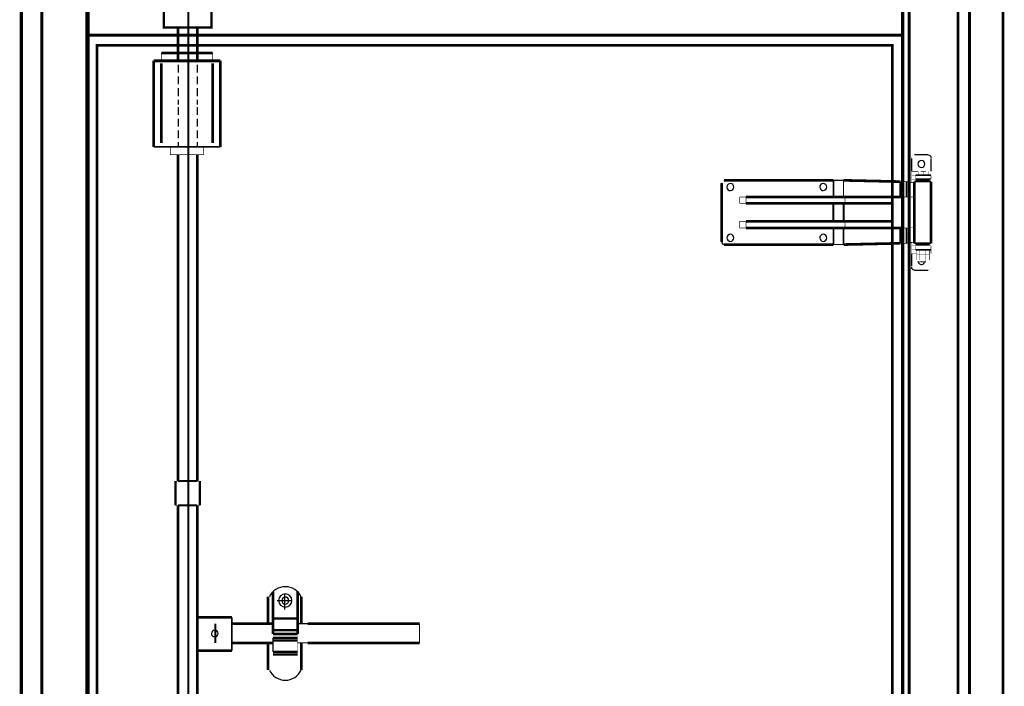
# Model space of a CAD drawing. Header units: millimetres. Extents: x 0 to 1151, y 0 to 297.
# Tile 90 of 93: x 846 to 878, y 225 to 246. Entities that reach past the tile are written whole.
import ezdxf

# ---------------------------------------------------------------- set-up
doc = ezdxf.new("R2010")
doc.units = ezdxf.units.MM
doc.header["$MEASUREMENT"] = 0
doc.linetypes.add('atContinuous2', pattern=[0])
doc.linetypes.add('Dash2.00', pattern=[1.5, 1, -0.5])
doc.layers.get('0').update_dxf_attribs({"linetype": 'CONTINUOUS'})
doc.layers.add('zas_Inferred_dashed_lines', color=7, linetype='CONTINUOUS')

msp = doc.modelspace()

# ---------------------------------------------------------------- linework, layer by layer
at = {"color": 0}
for points in [[(876.578, 256.97, 0.103, 0.103, 0), (874.401, 256.97, 0.103, 0.103, 0), (874.401, 247.969, 0.103, 0.103, 0), (847.856, 247.969, 0.103, 0.103, 0), (847.856, 256.97, 0.103, 0.103, 0), (845.679, 256.97, 0.103, 0.103, 0), (845.679, 199.652, 0.103, 0.103, 0), (876.578, 199.652, 0.103, 0.103, 0), (876.578, 256.97, 0.103, 0.103, 0)], [(845.679, 199.652, 0.103, 0.103, 0), (847.856, 199.652, 0.103, 0.103, 0), (847.856, 256.97, 0.103, 0.103, 0), (845.679, 256.97, 0.103, 0.103, 0), (845.679, 199.652, 0.103, 0.103, 0)], [(846.349, 199.652, 0.0887, 0.0887, 0), (846.349, 256.97, 0.0887, 0.0887, 0)], [(847.814, 199.652, 0.0887, 0.0887, 0), (847.814, 256.97, 0.0887, 0.0887, 0)], [(876.578, 199.652, 0.103, 0.103, 0), (874.401, 199.652, 0.103, 0.103, 0), (874.401, 256.97, 0.103, 0.103, 0), (876.578, 256.97, 0.103, 0.103, 0), (876.578, 199.652, 0.103, 0.103, 0)], [(874.61, 199.652, 0.0887, 0.0887, 0), (874.61, 256.97, 0.0887, 0.0887, 0)], [(876.201, 199.652, 0.0887, 0.0887, 0), (876.201, 256.97, 0.0887, 0.0887, 0)], [(877.666, 199.652, 0.0887, 0.0887, 0), (877.666, 256.97, 0.0887, 0.0887, 0)], [(851.122, 247.341, 0.0591, 0.0591, 0), (851.122, 199.066, 0.0591, 0.0591, 0)], [(851.122, 246.043, 0.0754, 0.0754, 0), (850.326, 246.043, 0.0754, 0.0754, 0), (850.326, 246.796, 0.0754, 0.0754, 0)], [(851.122, 246.043, 0.0754, 0.0754, 0), (851.875, 246.043, 0.0754, 0.0754, 0), (851.875, 246.796, 0.0754, 0.0754, 0)], [(850.787, 244.954, 0.0887, 0.0887, 0), (850.787, 246.043, 0.0887, 0.0887, 0)], [(851.415, 244.954, 0.0887, 0.0887, 0), (851.415, 246.043, 0.0887, 0.0887, 0)], [(847.856, 199.652, 0.103, 0.103, 0), (874.401, 199.652, 0.103, 0.103, 0), (874.401, 245.791, 0.103, 0.103, 0), (847.856, 245.791, 0.103, 0.103, 0), (847.856, 199.652, 0.103, 0.103, 0)], [(848.149, 201.16, 0.0887, 0.0887, 0), (874.066, 201.16, 0.0887, 0.0887, 0), (874.066, 245.457, 0.0887, 0.0887, 0), (848.149, 245.457, 0.0887, 0.0887, 0), (848.149, 201.16, 0.0887, 0.0887, 0)], [(850.243, 245.205, 0.0887, 0.0887, 0), (851.917, 245.205, 0.0887, 0.0887, 0)], [(850.243, 244.954, 0.0251, 0.0251, 0), (850.243, 245.205, 0.0251, 0.0251, 0)], [(851.457, 245.205, 0.00419, 0.00419, 0), (851.415, 245.205, 0.00419, 0.00419, 0)], [(851.917, 244.954, 0.0251, 0.0251, 0), (851.917, 245.205, 0.0251, 0.0251, 0)], [(849.991, 244.954, 0.0887, 0.0887, 0), (849.991, 242.149, 0.0887, 0.0887, 0)], [(849.991, 244.954, 0.0887, 0.0887, 0), (852.169, 244.954, 0.0887, 0.0887, 0)], [(850.243, 244.87, 0.0887, 0.0887, 0), (850.243, 242.275, 0.0887, 0.0887, 0)], [(851.917, 244.87, 0.0887, 0.0887, 0), (851.917, 242.275, 0.0887, 0.0887, 0)], [(852.169, 244.954, 0.0887, 0.0887, 0), (852.169, 242.149, 0.0887, 0.0887, 0)], [(849.991, 242.149, 0.0544, 0.0544, 0), (850.536, 242.149, 0.0544, 0.0544, 0)], [(850.536, 242.149, 0.0544, 0.0544, 0), (851.08, 242.149, 0.0544, 0.0544, 0), (851.624, 242.149, 0.0544, 0.0544, 0)], [(851.624, 241.898, 0.0251, 0.0251, 0), (851.08, 241.898, 0.0251, 0.0251, 0), (850.536, 241.898, 0.0251, 0.0251, 0), (850.536, 242.149, 0.0251, 0.0251, 0)], [(850.787, 241.898, 0.0887, 0.0887, 0), (850.787, 231.263, 0.0887, 0.0887, 0)], [(851.415, 241.898, 0.0887, 0.0887, 0), (851.415, 231.263, 0.0887, 0.0887, 0)], [(851.624, 242.149, 0.0544, 0.0544, 0), (852.169, 242.149, 0.0544, 0.0544, 0)], [(851.624, 241.898, 0.0251, 0.0251, 0), (851.624, 242.149, 0.0251, 0.0251, 0)], [(874.778, 241.898, 0.0461, 0.0461, 0), (875.238, 241.898, 0.0461, 0.0461, 0)], [(874.694, 241.353, 0.0419, 0.0419, 0), (874.694, 241.772, 0.0419, 0.0419, 0)], [(874.683, 241.791, 0.0034, 0.0034, 0), (874.69, 241.824, 0.0034, 0.0034, 0), (874.709, 241.852, 0.0034, 0.0034, 0)], [(874.709, 241.852, 0.00339, 0.00339, 0), (874.737, 241.871, 0.00339, 0.00339, 0), (874.77, 241.878, 0.00339, 0.00339, 0)], [(875.322, 241.772, 0.0419, 0.0419, 0), (875.322, 241.353, 0.0419, 0.0419, 0)], [(874.694, 241.353, 0.0209, 0.0209, 0), (874.903, 241.353, 0.0209, 0.0209, 0)], [(874.694, 241.228, 0.0126, 0.0126, 0), (874.694, 241.353, 0.0126, 0.0126, 0)], [(874.903, 241.353, 0.0126, 0.0126, 0), (874.903, 241.228, 0.0126, 0.0126, 0)], [(874.903, 241.353, 0.00837, 0.00837, 0), (874.987, 241.353, 0.00837, 0.00837, 0)], [(874.903, 241.353, 0.00419, 0.00419, 0), (874.945, 241.353, 0.00419, 0.00419, 0), (874.987, 241.353, 0.00419, 0.00419, 0)], [(875.154, 241.353, 0.0167, 0.0167, 0), (874.987, 241.353, 0.0167, 0.0167, 0)], [(874.987, 241.353, 0.00419, 0.00419, 0), (875.029, 241.353, 0.00419, 0.00419, 0), (875.071, 241.353, 0.00419, 0.00419, 0)], [(875.071, 241.353, 0.0126, 0.0126, 0), (875.071, 241.228, 0.0126, 0.0126, 0)], [(875.071, 241.353, 0.00419, 0.00419, 0), (875.113, 241.353, 0.00419, 0.00419, 0), (875.154, 241.353, 0.00419, 0.00419, 0)], [(875.154, 241.353, 0.00419, 0.00419, 0), (875.196, 241.353, 0.00419, 0.00419, 0), (875.238, 241.353, 0.00419, 0.00419, 0), (875.154, 241.353, 0.00419, 0.00419, 0)], [(875.238, 241.353, 0.0126, 0.0126, 0), (875.238, 241.228, 0.0126, 0.0126, 0)], [(875.238, 241.353, 0.00837, 0.00837, 0), (875.322, 241.353, 0.00837, 0.00837, 0), (875.322, 241.228, 0.00837, 0.00837, 0)], [(868.497, 240.977, 0.0887, 0.0887, 0), (868.497, 239.051, 0.0887, 0.0887, 0)], [(868.504, 240.971, 0.0034, 0.0034, 0), (868.51, 241.004, 0.0034, 0.0034, 0), (868.529, 241.032, 0.0034, 0.0034, 0)], [(868.529, 241.032, 0.0034, 0.0034, 0), (868.558, 241.051, 0.0034, 0.0034, 0), (868.591, 241.058, 0.0034, 0.0034, 0)], [(868.581, 241.06, 0.0887, 0.0887, 0), (872.14, 241.06, 0.0887, 0.0887, 0)], [(872.14, 241.06, 0.0544, 0.0544, 0), (872.14, 240.516, 0.0544, 0.0544, 0)], [(872.14, 241.06, 0.0335, 0.0335, 0), (872.475, 241.06, 0.0335, 0.0335, 0), (872.475, 240.516, 0.0335, 0.0335, 0)], [(872.475, 241.06, 0.0887, 0.0887, 0), (874.317, 241.018, 0.0887, 0.0887, 0)], [(874.317, 241.018, 0.0502, 0.0502, 0), (874.317, 240.516, 0.0502, 0.0502, 0)], [(874.317, 241.018, 0.0209, 0.0209, 0), (874.526, 241.018, 0.0209, 0.0209, 0)], [(874.526, 241.018, 0.0502, 0.0502, 0), (874.526, 240.516, 0.0502, 0.0502, 0)], [(874.526, 241.018, 0.0255, 0.0255, 0), (874.778, 240.977, 0.0255, 0.0255, 0)], [(874.819, 241.228, 0.0126, 0.0126, 0), (874.694, 241.228, 0.0126, 0.0126, 0)], [(874.694, 241.228, 0.0126, 0.0126, 0), (874.694, 241.102, 0.0126, 0.0126, 0)], [(874.694, 241.102, 0.0126, 0.0126, 0), (874.819, 241.102, 0.0126, 0.0126, 0)], [(874.694, 241.102, 0.0126, 0.0126, 0), (874.694, 240.977, 0.0126, 0.0126, 0)], [(874.778, 239.009, 0.0887, 0.0887, 0), (874.778, 241.018, 0.0887, 0.0887, 0)], [(874.778, 241.018, 0.0544, 0.0544, 0), (875.322, 241.018, 0.0544, 0.0544, 0)], [(874.778, 241.018, 0.00592, 0.00592, 0), (874.819, 241.06, 0.00592, 0.00592, 0)], [(875.322, 241.228, 0.0502, 0.0502, 0), (874.819, 241.228, 0.0502, 0.0502, 0)], [(874.819, 241.102, 0.0502, 0.0502, 0), (875.322, 241.102, 0.0502, 0.0502, 0)], [(874.819, 241.06, 0.0461, 0.0461, 0), (875.28, 241.06, 0.0461, 0.0461, 0)], [(874.819, 241.228, 0.0126, 0.0126, 0), (874.819, 241.102, 0.0126, 0.0126, 0)], [(874.945, 241.06, 0.00419, 0.00419, 0), (874.945, 241.102, 0.00419, 0.00419, 0)], [(875.154, 241.102, 0.00419, 0.00419, 0), (875.154, 241.06, 0.00419, 0.00419, 0)], [(875.28, 241.06, 0.00592, 0.00592, 0), (875.322, 241.018, 0.00592, 0.00592, 0)], [(875.322, 241.018, 0.0887, 0.0887, 0), (875.322, 239.009, 0.0887, 0.0887, 0)], [(875.322, 241.102, 0.0126, 0.0126, 0), (875.322, 241.228, 0.0126, 0.0126, 0)], [(875.322, 241.018, 0.00837, 0.00837, 0), (875.322, 241.102, 0.00837, 0.00837, 0)], [(869.083, 240.516, 0.0209, 0.0209, 0), (869.083, 240.307, 0.0209, 0.0209, 0)], [(869.083, 240.516, 0.0209, 0.0209, 0), (869.293, 240.516, 0.0209, 0.0209, 0)], [(869.293, 240.307, 0.0209, 0.0209, 0), (869.083, 240.307, 0.0209, 0.0209, 0)], [(869.293, 240.516, 0.0887, 0.0887, 0), (872.517, 240.516, 0.0887, 0.0887, 0)], [(872.517, 240.307, 0.0887, 0.0887, 0), (869.293, 240.307, 0.0887, 0.0887, 0)], [(869.293, 240.516, 0.0209, 0.0209, 0), (869.293, 240.307, 0.0209, 0.0209, 0)], [(872.14, 240.307, 0.0586, 0.0586, 0), (872.14, 239.721, 0.0586, 0.0586, 0)], [(872.475, 240.307, 0.0586, 0.0586, 0), (872.475, 239.721, 0.0586, 0.0586, 0)], [(872.517, 240.516, 0.0887, 0.0887, 0), (874.401, 240.516, 0.0887, 0.0887, 0)], [(874.066, 240.307, 0.0887, 0.0887, 0), (872.517, 240.307, 0.0887, 0.0887, 0)], [(872.517, 240.516, 0.0209, 0.0209, 0), (872.517, 240.307, 0.0209, 0.0209, 0)], [(874.066, 239.721, 0.0586, 0.0586, 0), (874.066, 240.307, 0.0586, 0.0586, 0)], [(874.401, 240.516, 0.0887, 0.0887, 0), (874.401, 239.511, 0.0887, 0.0887, 0)], [(874.401, 240.516, 0.0209, 0.0209, 0), (874.61, 240.516, 0.0209, 0.0209, 0)], [(874.61, 240.516, 0.0887, 0.0887, 0), (874.61, 239.511, 0.0887, 0.0887, 0)], [(874.61, 240.516, 0.0167, 0.0167, 0), (874.778, 240.516, 0.0167, 0.0167, 0)], [(869.083, 239.721, 0.0209, 0.0209, 0), (869.293, 239.721, 0.0209, 0.0209, 0), (869.293, 239.511, 0.0209, 0.0209, 0), (869.083, 239.511, 0.0209, 0.0209, 0), (869.083, 239.721, 0.0209, 0.0209, 0)], [(869.293, 239.721, 0.0887, 0.0887, 0), (872.517, 239.721, 0.0887, 0.0887, 0)], [(872.517, 239.721, 0.0887, 0.0887, 0), (874.066, 239.721, 0.0887, 0.0887, 0)], [(872.517, 239.721, 0.0209, 0.0209, 0), (872.517, 239.511, 0.0209, 0.0209, 0)], [(872.517, 239.511, 0.0887, 0.0887, 0), (869.293, 239.511, 0.0887, 0.0887, 0)], [(872.14, 239.511, 0.0544, 0.0544, 0), (872.14, 238.967, 0.0544, 0.0544, 0)], [(872.475, 239.511, 0.0544, 0.0544, 0), (872.475, 238.967, 0.0544, 0.0544, 0)], [(874.401, 239.511, 0.0887, 0.0887, 0), (872.517, 239.511, 0.0887, 0.0887, 0)], [(874.317, 239.511, 0.0502, 0.0502, 0), (874.317, 239.009, 0.0502, 0.0502, 0)], [(874.61, 239.511, 0.0209, 0.0209, 0), (874.401, 239.511, 0.0209, 0.0209, 0)], [(874.526, 239.511, 0.0502, 0.0502, 0), (874.526, 239.009, 0.0502, 0.0502, 0)], [(874.778, 239.511, 0.0167, 0.0167, 0), (874.61, 239.511, 0.0167, 0.0167, 0)], [(874.317, 239.009, 0.0887, 0.0887, 0), (872.475, 238.967, 0.0887, 0.0887, 0)], [(874.778, 239.051, 0.0255, 0.0255, 0), (874.526, 239.009, 0.0255, 0.0255, 0)], [(874.694, 238.799, 0.0126, 0.0126, 0), (874.694, 238.925, 0.0126, 0.0126, 0), (874.694, 239.051, 0.0126, 0.0126, 0)], [(874.778, 239.009, 0.0544, 0.0544, 0), (875.322, 239.009, 0.0544, 0.0544, 0)], [(872.14, 238.967, 0.0887, 0.0887, 0), (868.581, 238.967, 0.0887, 0.0887, 0)], [(872.475, 238.967, 0.0335, 0.0335, 0), (872.14, 238.967, 0.0335, 0.0335, 0)], [(874.526, 239.009, 0.0209, 0.0209, 0), (874.317, 239.009, 0.0209, 0.0209, 0)], [(874.694, 238.925, 0.0126, 0.0126, 0), (874.819, 238.925, 0.0126, 0.0126, 0)], [(874.819, 238.799, 0.0126, 0.0126, 0), (874.694, 238.799, 0.0126, 0.0126, 0)], [(874.694, 238.799, 0.0126, 0.0126, 0), (874.694, 238.674, 0.0126, 0.0126, 0)], [(874.819, 238.967, 0.00592, 0.00592, 0), (874.778, 239.009, 0.00592, 0.00592, 0)], [(875.322, 238.799, 0.0502, 0.0502, 0), (874.819, 238.799, 0.0502, 0.0502, 0)], [(874.819, 238.967, 0.0461, 0.0461, 0), (875.28, 238.967, 0.0461, 0.0461, 0)], [(874.819, 238.799, 0.0126, 0.0126, 0), (874.819, 238.925, 0.0126, 0.0126, 0)], [(874.819, 238.925, 0.0126, 0.0126, 0), (875.322, 238.925, 0.0126, 0.0126, 0), (875.322, 238.799, 0.0126, 0.0126, 0)], [(874.861, 238.632, 0.0167, 0.0167, 0), (874.861, 238.799, 0.0167, 0.0167, 0)], [(874.861, 238.799, 0.00419, 0.00419, 0), (874.903, 238.799, 0.00419, 0.00419, 0), (874.945, 238.799, 0.00419, 0.00419, 0), (874.987, 238.799, 0.00419, 0.00419, 0), (875.029, 238.799, 0.00419, 0.00419, 0), (875.071, 238.799, 0.00419, 0.00419, 0), (875.113, 238.799, 0.00419, 0.00419, 0), (875.154, 238.799, 0.00419, 0.00419, 0), (875.196, 238.799, 0.00419, 0.00419, 0)], [(874.861, 238.799, 0.00419, 0.00419, 0), (874.903, 238.799, 0.00419, 0.00419, 0)], [(874.945, 238.632, 0.0167, 0.0167, 0), (874.945, 238.799, 0.0167, 0.0167, 0)], [(874.945, 238.925, 0.00419, 0.00419, 0), (874.945, 238.967, 0.00419, 0.00419, 0)], [(875.154, 238.632, 0.0167, 0.0167, 0), (875.154, 238.799, 0.0167, 0.0167, 0)], [(875.154, 238.967, 0.00419, 0.00419, 0), (875.154, 238.925, 0.00419, 0.00419, 0)], [(875.196, 238.799, 0.00419, 0.00419, 0), (875.238, 238.799, 0.00419, 0.00419, 0), (875.28, 238.799, 0.00419, 0.00419, 0)], [(875.238, 238.799, 0.00419, 0.00419, 0), (875.28, 238.799, 0.00419, 0.00419, 0)], [(875.28, 238.632, 0.0167, 0.0167, 0), (875.28, 238.799, 0.0167, 0.0167, 0)], [(875.322, 239.009, 0.00592, 0.00592, 0), (875.28, 238.967, 0.00592, 0.00592, 0)], [(875.322, 238.674, 0.0126, 0.0126, 0), (875.322, 238.799, 0.0126, 0.0126, 0)], [(875.322, 238.925, 0.00837, 0.00837, 0), (875.322, 239.009, 0.00837, 0.00837, 0)], [(874.694, 238.674, 0.0419, 0.0419, 0), (874.694, 238.255, 0.0419, 0.0419, 0)], [(874.694, 238.674, 0.0167, 0.0167, 0), (874.861, 238.674, 0.0167, 0.0167, 0)], [(874.861, 238.464, 0.0167, 0.0167, 0), (874.861, 238.632, 0.0167, 0.0167, 0)], [(874.861, 238.632, 0.00419, 0.00419, 0), (874.903, 238.632, 0.00419, 0.00419, 0), (874.945, 238.632, 0.00419, 0.00419, 0), (874.987, 238.632, 0.00419, 0.00419, 0), (875.029, 238.632, 0.00419, 0.00419, 0), (875.071, 238.632, 0.00419, 0.00419, 0), (875.113, 238.632, 0.00419, 0.00419, 0), (875.154, 238.632, 0.00419, 0.00419, 0), (875.196, 238.632, 0.00419, 0.00419, 0)], [(875.071, 238.632, 0.00419, 0.00419, 0), (875.029, 238.632, 0.00419, 0.00419, 0), (874.987, 238.632, 0.00419, 0.00419, 0), (874.945, 238.632, 0.00419, 0.00419, 0), (874.903, 238.632, 0.00419, 0.00419, 0), (874.861, 238.632, 0.00419, 0.00419, 0)], [(874.861, 238.632, 0.00419, 0.00419, 0), (874.903, 238.632, 0.00419, 0.00419, 0)], [(874.903, 238.632, 0.00419, 0.00419, 0), (874.861, 238.632, 0.00419, 0.00419, 0)], [(875.071, 238.464, 0.00419, 0.00419, 0), (875.029, 238.464, 0.00419, 0.00419, 0), (874.987, 238.464, 0.00419, 0.00419, 0), (874.945, 238.464, 0.00419, 0.00419, 0), (874.903, 238.464, 0.00419, 0.00419, 0), (874.861, 238.464, 0.00419, 0.00419, 0)], [(874.903, 238.464, 0.00419, 0.00419, 0), (874.861, 238.464, 0.00419, 0.00419, 0)], [(874.895, 238.431, 0.00316, 0.00316, 0), (874.9, 238.463, 0.00316, 0.00316, 0)], [(875.196, 238.632, 0.0126, 0.0126, 0), (875.071, 238.632, 0.0126, 0.0126, 0), (874.903, 238.632, 0.0126, 0.0126, 0)], [(874.903, 238.632, 0.00419, 0.00419, 0), (875.071, 238.632, 0.00419, 0.00419, 0), (875.196, 238.632, 0.00419, 0.00419, 0), (875.238, 238.632, 0.00419, 0.00419, 0)], [(874.903, 238.464, 0.00419, 0.00419, 0), (875.071, 238.464, 0.00419, 0.00419, 0), (875.196, 238.464, 0.00419, 0.00419, 0), (875.238, 238.464, 0.00419, 0.00419, 0)], [(874.945, 238.423, 0.0209, 0.0209, 0), (875.154, 238.423, 0.0209, 0.0209, 0)], [(874.945, 238.464, 0.0167, 0.0167, 0), (874.945, 238.632, 0.0167, 0.0167, 0)], [(874.987, 238.381, 0.00592, 0.00592, 0), (874.945, 238.423, 0.00592, 0.00592, 0)], [(874.945, 238.423, 0.00419, 0.00419, 0), (874.945, 238.464, 0.00419, 0.00419, 0)], [(875.154, 238.381, 0.0167, 0.0167, 0), (874.987, 238.381, 0.0167, 0.0167, 0)], [(875.154, 238.632, 0.00419, 0.00419, 0), (875.113, 238.632, 0.00419, 0.00419, 0), (875.071, 238.632, 0.00419, 0.00419, 0)], [(875.154, 238.464, 0.00419, 0.00419, 0), (875.113, 238.464, 0.00419, 0.00419, 0), (875.071, 238.464, 0.00419, 0.00419, 0)], [(875.154, 238.464, 0.0167, 0.0167, 0), (875.154, 238.632, 0.0167, 0.0167, 0)], [(875.196, 238.632, 0.00419, 0.00419, 0), (875.154, 238.632, 0.00419, 0.00419, 0)], [(875.196, 238.464, 0.00419, 0.00419, 0), (875.154, 238.464, 0.00419, 0.00419, 0)], [(875.154, 238.464, 0.00419, 0.00419, 0), (875.154, 238.423, 0.00419, 0.00419, 0)], [(875.154, 238.423, 0.00419, 0.00419, 0), (875.154, 238.381, 0.00419, 0.00419, 0)], [(875.238, 238.632, 0.00419, 0.00419, 0), (875.196, 238.632, 0.00419, 0.00419, 0), (875.238, 238.632, 0.00419, 0.00419, 0), (875.28, 238.632, 0.00419, 0.00419, 0)], [(875.28, 238.632, 0.00419, 0.00419, 0), (875.238, 238.632, 0.00419, 0.00419, 0), (875.196, 238.632, 0.00419, 0.00419, 0)], [(875.28, 238.464, 0.00419, 0.00419, 0), (875.238, 238.464, 0.00419, 0.00419, 0), (875.196, 238.464, 0.00419, 0.00419, 0)], [(875.238, 238.632, 0.00419, 0.00419, 0), (875.28, 238.632, 0.00419, 0.00419, 0)], [(875.28, 238.632, 0.00419, 0.00419, 0), (875.238, 238.632, 0.00419, 0.00419, 0)], [(875.28, 238.464, 0.00419, 0.00419, 0), (875.238, 238.464, 0.00419, 0.00419, 0)], [(875.28, 238.464, 0.0167, 0.0167, 0), (875.28, 238.632, 0.0167, 0.0167, 0)], [(875.28, 238.674, 0.00419, 0.00419, 0), (875.322, 238.674, 0.00419, 0.00419, 0), (875.322, 238.255, 0.00419, 0.00419, 0)], [(874.778, 238.13, 0.0461, 0.0461, 0), (875.238, 238.13, 0.0461, 0.0461, 0)], [(875.31, 238.174, 0.0034, 0.0034, 0), (875.282, 238.155, 0.0034, 0.0034, 0), (875.249, 238.149, 0.0034, 0.0034, 0)], [(875.336, 238.236, 0.0034, 0.0034, 0), (875.329, 238.202, 0.0034, 0.0034, 0), (875.31, 238.174, 0.0034, 0.0034, 0)], [(851.457, 231.724, 0.00419, 0.00419, 0), (851.415, 231.724, 0.00419, 0.00419, 0)], [(850.703, 230.468, 0.0796, 0.0796, 0), (850.703, 231.263, 0.0796, 0.0796, 0)], [(850.703, 231.263, 0.00837, 0.00837, 0), (850.787, 231.263, 0.00837, 0.00837, 0)], [(850.787, 231.263, 0.0628, 0.0628, 0), (851.415, 231.263, 0.0628, 0.0628, 0)], [(851.499, 231.263, 0.00837, 0.00837, 0), (851.415, 231.263, 0.00837, 0.00837, 0)], [(851.499, 230.468, 0.0796, 0.0796, 0), (851.499, 231.263, 0.0796, 0.0796, 0)], [(850.703, 230.468, 0.00837, 0.00837, 0), (850.787, 230.468, 0.00837, 0.00837, 0)], [(850.787, 230.468, 0.0887, 0.0887, 0), (850.787, 222.094, 0.0887, 0.0887, 0)], [(850.787, 230.468, 0.0628, 0.0628, 0), (851.415, 230.468, 0.0628, 0.0628, 0)], [(851.415, 230.468, 0.0887, 0.0887, 0), (851.415, 222.094, 0.0887, 0.0887, 0)], [(851.499, 230.468, 0.00837, 0.00837, 0), (851.415, 230.468, 0.00837, 0.00837, 0)], [(851.457, 228.458, 0.00419, 0.00419, 0), (851.415, 228.458, 0.00419, 0.00419, 0)], [(853.718, 227.495, 0.0879, 0.0879, 0), (853.718, 226.616, 0.0879, 0.0879, 0)], [(853.76, 227.495, 0.00419, 0.00419, 0), (853.718, 227.495, 0.00419, 0.00419, 0)], [(853.765, 227.49, 0.00231, 0.00231, 0), (853.746, 227.478, 0.00231, 0.00231, 0)], [(853.885, 227.662, 0.0887, 0.0887, 0), (853.885, 226.281, 0.0887, 0.0887, 0)], [(854.262, 227.076, 0.0502, 0.0502, 0), (854.262, 227.579, 0.0502, 0.0502, 0)], [(854.681, 227.662, 0.0887, 0.0887, 0), (854.681, 226.281, 0.0887, 0.0887, 0)], [(854.806, 226.616, 0.0879, 0.0879, 0), (854.806, 227.495, 0.0879, 0.0879, 0)], [(854.818, 227.478, 0.00234, 0.00234, 0), (854.798, 227.49, 0.00234, 0.00234, 0)], [(854.471, 227.369, 0.0461, 0.0461, 0), (854.011, 227.369, 0.0461, 0.0461, 0)], [(851.457, 226.825, 0.0887, 0.0887, 0), (852.545, 226.825, 0.0887, 0.0887, 0)], [(852.545, 225.736, 0.0544, 0.0544, 0), (852.545, 226.281, 0.0544, 0.0544, 0), (852.545, 226.825, 0.0544, 0.0544, 0)], [(852.001, 226.616, 0.0628, 0.0628, 0), (852.001, 225.988, 0.0628, 0.0628, 0)], [(852.545, 226.616, 0.0887, 0.0887, 0), (853.885, 226.616, 0.0887, 0.0887, 0)], [(853.885, 226.783, 0.0796, 0.0796, 0), (854.681, 226.783, 0.0796, 0.0796, 0)], [(854.681, 226.616, 0.0335, 0.0335, 0), (855.016, 226.616, 0.0335, 0.0335, 0)], [(855.016, 226.616, 0.0887, 0.0887, 0), (855.979, 226.616, 0.0887, 0.0887, 0)], [(855.979, 226.616, 0.0887, 0.0887, 0), (858.658, 226.616, 0.0887, 0.0887, 0)], [(858.658, 225.988, 0.0293, 0.0293, 0), (858.658, 226.281, 0.0293, 0.0293, 0), (858.658, 226.616, 0.0293, 0.0293, 0)], [(853.885, 226.406, 0.0796, 0.0796, 0), (854.681, 226.406, 0.0796, 0.0796, 0)], [(853.885, 226.281, 0.0796, 0.0796, 0), (854.681, 226.281, 0.0796, 0.0796, 0)], [(854.681, 226.155, 0.0796, 0.0796, 0), (853.885, 226.155, 0.0796, 0.0796, 0)], [(852.545, 225.988, 0.0887, 0.0887, 0), (853.885, 225.988, 0.0887, 0.0887, 0)], [(853.718, 225.988, 0.0879, 0.0879, 0), (853.718, 225.108, 0.0879, 0.0879, 0)], [(854.681, 226.071, 0.0796, 0.0796, 0), (853.885, 226.071, 0.0796, 0.0796, 0)], [(853.885, 225.695, 0.0461, 0.0461, 0), (853.885, 226.155, 0.0461, 0.0461, 0)], [(854.681, 225.988, 0.0335, 0.0335, 0), (855.016, 225.988, 0.0335, 0.0335, 0)], [(854.681, 225.695, 0.00837, 0.00837, 0), (854.681, 226.071, 0.00837, 0.00837, 0), (854.681, 226.155, 0.00837, 0.00837, 0)], [(854.806, 225.108, 0.0879, 0.0879, 0), (854.806, 225.988, 0.0879, 0.0879, 0)], [(855.016, 225.988, 0.0887, 0.0887, 0), (855.979, 225.988, 0.0887, 0.0887, 0)], [(855.979, 225.988, 0.0887, 0.0887, 0), (858.658, 225.988, 0.0887, 0.0887, 0)], [(851.457, 225.736, 0.0887, 0.0887, 0), (852.545, 225.736, 0.0887, 0.0887, 0)], [(853.885, 225.695, 0.0796, 0.0796, 0), (854.681, 225.695, 0.0796, 0.0796, 0)], [(854.681, 225.611, 0.0796, 0.0796, 0), (853.885, 225.611, 0.0796, 0.0796, 0)], [(853.885, 225.611, 0.00837, 0.00837, 0), (853.885, 225.695, 0.00837, 0.00837, 0)], [(854.681, 225.695, 0.00837, 0.00837, 0), (854.681, 225.611, 0.00837, 0.00837, 0)], [(853.76, 225.108, 0.00419, 0.00419, 0), (853.718, 225.108, 0.00419, 0.00419, 0)], [(853.746, 225.116, 0.00231, 0.00231, 0), (853.765, 225.103, 0.00231, 0.00231, 0)], [(854.798, 225.103, 0.00234, 0.00234, 0), (854.818, 225.116, 0.00234, 0.00234, 0)]]:
    msp.add_lwpolyline(points, format="xyseb", dxfattribs=at)
at = {"color": 0, "linetype": 'atContinuous2'}
for centre, radius, start, end in [((875.01, 241.595), 0.115, 90.1689, 179.782), ((875.01, 241.595), 0.115, 180.1683, 269.7712), ((875.009, 241.595), 0.115, 0.1625, 89.7761), ((875.009, 241.596), 0.115, 270.1627, 359.7679), ((875.249, 241.791), 0.0873, 0.1674, 89.7727), ((868.787, 240.84), 0.115, 90.1629, 179.7678), ((868.786, 240.84), 0.115, 0.1671, 89.7725), ((871.811, 240.84), 0.115, 90.164, 179.7684), ((871.811, 240.84), 0.115, 0.1683, 89.7712), ((868.787, 240.84), 0.115, 180.1634, 269.7768), ((868.786, 240.841), 0.115, 270.1678, 359.7814), ((871.812, 240.84), 0.115, 180.1645, 269.7756), ((871.811, 240.841), 0.115, 270.1688, 359.7783), ((868.591, 239.056), 0.0873, 180.1646, 269.7724), ((868.787, 239.186), 0.115, 90.1683, 179.7712), ((868.787, 239.187), 0.115, 180.1627, 269.7679), ((868.786, 239.186), 0.115, 0.1678, 89.7814), ((868.786, 239.187), 0.115, 270.1624, 359.778), ((871.811, 239.186), 0.115, 90.1686, 179.7614), ((871.812, 239.187), 0.115, 180.1693, 269.7715), ((871.811, 239.186), 0.115, 0.1735, 89.7724), ((871.811, 239.187), 0.115, 270.1702, 359.7693), ((875.01, 238.432), 0.114, 180.0823, 258.4109), ((875.009, 238.432), 0.114, 258.6071, 336.9473), ((874.771, 238.236), 0.0873, 180.1674, 269.7727), ((854.282, 227.25), 0.57, 90.0651, 155.1126), ((854.281, 227.25), 0.57, 24.9307, 89.9732), ((854.282, 227.368), 0.217, 90.1523, 179.8477), ((854.282, 227.368), 0.115, 90.1726, 179.7736), ((854.281, 227.368), 0.217, 0.1559, 89.8474), ((854.281, 227.369), 0.115, 0.1691, 89.7705), ((854.282, 227.37), 0.217, 180.1522, 269.8477), ((854.282, 227.369), 0.115, 180.1685, 269.7634), ((854.281, 227.369), 0.115, 270.1683, 359.7709), ((854.281, 227.37), 0.217, 270.1526, 359.8441), ((851.983, 226.296), 0.109, 90.1679, 179.7716), ((851.983, 226.297), 0.109, 180.1623, 269.766), ((851.983, 226.296), 0.109, 0.1698, 89.7816), ((851.983, 226.297), 0.109, 270.1642, 359.776), ((854.282, 225.343), 0.57, 204.8864, 269.9367), ((854.281, 225.343), 0.57, 270.0252, 335.0685)]:
    msp.add_arc(centre, radius, start, end, dxfattribs=at)
at = {"layer": 'zas_Inferred_dashed_lines', "color": 0, "linetype": 'Dash2.00', "ltscale": 0.25416}
for p, q in [((850.787, 245.205), (850.787, 243.531)), ((851.415, 245.205), (851.415, 243.531)), ((850.787, 243.447), (850.787, 242.149)), ((851.415, 243.447), (851.415, 242.149))]:
    msp.add_line(p, q, dxfattribs=at)

doc.saveas('drawing.dxf')
